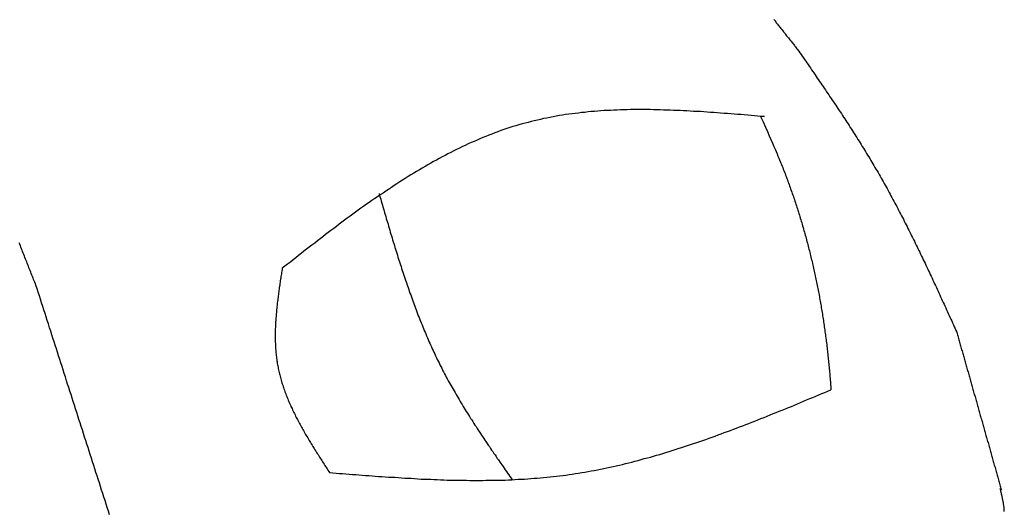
# Model space of a CAD drawing. Extents: x 1073 to 6773, y 6241 to 11416.
# Tile 58 of 60: x 5092 to 5486, y 10579 to 10775. Entities that reach past the tile are written whole.
import ezdxf

# ---------------------------------------------------------------- set-up
doc = ezdxf.new("R2010")
doc.units = 0
doc.layers.add('CAR', color=10, linetype='CONTINUOUS')

msp = doc.modelspace()

# ---------------------------------------------------------------- linework, layer by layer
at = {"layer": 'CAR'}
for points in [[(5394.11, 10775.5, 0), (5394.37, 10775.2, 0), (5394.63, 10774.9, 0), (5394.89, 10774.5, 0), (5395.14, 10774.2, 0), (5395.4, 10773.9, 0), (5395.66, 10773.6, 0), (5395.92, 10773.2, 0), (5396.18, 10772.9, 0), (5396.43, 10772.6, 0), (5396.69, 10772.3, 0), (5396.95, 10771.9, 0), (5397.21, 10771.6, 0), (5397.46, 10771.3, 0), (5397.72, 10771, 0), (5397.98, 10770.6, 0), (5398.24, 10770.3, 0), (5398.49, 10770, 0), (5398.75, 10769.7, 0), (5399.01, 10769.4, 0), (5399.27, 10769, 0), (5399.52, 10768.7, 0), (5399.78, 10768.4, 0), (5400.04, 10768.1, 0), (5400.3, 10767.7, 0), (5400.55, 10767.4, 0), (5400.81, 10767.1, 0), (5401.07, 10766.8, 0), (5401.33, 10766.4, 0), (5401.58, 10766.1, 0), (5401.84, 10765.8, 0), (5402.1, 10765.5, 0), (5402.36, 10765.1, 0), (5402.61, 10764.8, 0), (5402.87, 10764.5, 0), (5403.13, 10764.2, 0), (5403.39, 10763.8, 0), (5403.64, 10763.5, 0)], [(5403.64, 10763.5, 0), (5404.11, 10762.8, 0), (5404.58, 10762.2, 0), (5405.05, 10761.5, 0), (5405.51, 10760.8, 0), (5405.98, 10760.1, 0), (5406.45, 10759.5, 0), (5406.91, 10758.8, 0), (5407.38, 10758.1, 0), (5407.85, 10757.5, 0), (5408.31, 10756.8, 0), (5408.78, 10756.1, 0), (5409.24, 10755.4, 0), (5409.71, 10754.7, 0), (5410.17, 10754.1, 0), (5410.64, 10753.4, 0), (5411.1, 10752.7, 0), (5411.57, 10752, 0), (5412.03, 10751.4, 0), (5412.49, 10750.7, 0), (5412.96, 10750, 0), (5413.42, 10749.3, 0), (5413.88, 10748.7, 0), (5414.34, 10748, 0), (5414.8, 10747.3, 0), (5415.26, 10746.6, 0), (5415.72, 10745.9, 0), (5416.18, 10745.3, 0), (5416.64, 10744.6, 0), (5417.1, 10743.9, 0), (5417.56, 10743.2, 0), (5418.01, 10742.6, 0), (5418.47, 10741.9, 0), (5418.92, 10741.2, 0), (5419.38, 10740.5, 0), (5419.83, 10739.8, 0), (5420.29, 10739.1, 0), (5420.74, 10738.5, 0), (5421.19, 10737.8, 0), (5421.64, 10737.1, 0), (5422.09, 10736.4, 0), (5422.54, 10735.7, 0), (5422.99, 10735, 0), (5423.43, 10734.4, 0), (5423.88, 10733.7, 0), (5424.32, 10733, 0), (5424.77, 10732.3, 0), (5425.21, 10731.6, 0), (5425.65, 10730.9, 0), (5426.09, 10730.2, 0), (5426.53, 10729.5, 0), (5426.97, 10728.8, 0), (5427.41, 10728.2, 0), (5427.84, 10727.5, 0), (5428.28, 10726.8, 0), (5428.71, 10726.1, 0), (5429.15, 10725.4, 0), (5429.58, 10724.7, 0), (5430.01, 10724, 0), (5430.44, 10723.3, 0), (5430.86, 10722.6, 0), (5431.29, 10721.9, 0), (5431.71, 10721.2, 0), (5432.14, 10720.5, 0), (5432.56, 10719.8, 0), (5432.98, 10719.1, 0), (5433.4, 10718.4, 0), (5433.82, 10717.7, 0), (5434.23, 10717, 0), (5434.65, 10716.3, 0), (5435.06, 10715.6, 0), (5435.47, 10714.9, 0), (5435.88, 10714.2, 0), (5436.29, 10713.5, 0), (5436.69, 10712.8, 0), (5437.1, 10712, 0), (5437.5, 10711.3, 0), (5437.9, 10710.6, 0), (5438.31, 10709.9, 0), (5438.7, 10709.2, 0), (5439.1, 10708.5, 0), (5439.5, 10707.8, 0), (5439.89, 10707, 0), (5440.29, 10706.3, 0), (5440.68, 10705.6, 0), (5441.07, 10704.9, 0), (5441.46, 10704.2, 0), (5441.84, 10703.5, 0), (5442.23, 10702.7, 0), (5442.62, 10702, 0), (5443, 10701.3, 0), (5443.38, 10700.6, 0), (5443.76, 10699.8, 0), (5444.14, 10699.1, 0), (5444.52, 10698.4, 0), (5444.9, 10697.7, 0), (5445.27, 10696.9, 0), (5445.65, 10696.2, 0), (5446.02, 10695.5, 0), (5446.4, 10694.8, 0), (5446.77, 10694, 0), (5447.14, 10693.3, 0), (5447.51, 10692.6, 0), (5447.88, 10691.8, 0), (5448.24, 10691.1, 0), (5448.61, 10690.4, 0), (5448.98, 10689.6, 0), (5449.34, 10688.9, 0), (5449.7, 10688.2, 0), (5450.07, 10687.4, 0), (5450.43, 10686.7, 0), (5450.79, 10686, 0), (5451.15, 10685.2, 0), (5451.51, 10684.5, 0), (5451.87, 10683.8, 0), (5452.22, 10683, 0), (5452.58, 10682.3, 0), (5452.94, 10681.6, 0), (5453.29, 10680.8, 0), (5453.65, 10680.1, 0), (5454, 10679.3, 0), (5454.35, 10678.6, 0), (5454.7, 10677.9, 0), (5455.06, 10677.1, 0), (5455.41, 10676.4, 0), (5455.76, 10675.6, 0), (5456.11, 10674.9, 0), (5456.45, 10674.2, 0), (5456.8, 10673.4, 0), (5457.15, 10672.7, 0), (5457.5, 10671.9, 0), (5457.84, 10671.2, 0), (5458.19, 10670.4, 0), (5458.54, 10669.7, 0), (5458.88, 10669, 0), (5459.23, 10668.2, 0), (5459.57, 10667.5, 0), (5459.91, 10666.7, 0), (5460.26, 10666, 0), (5460.6, 10665.2, 0), (5460.94, 10664.5, 0), (5461.28, 10663.7, 0), (5461.63, 10663, 0), (5461.97, 10662.2, 0), (5462.31, 10661.5, 0), (5462.65, 10660.8, 0), (5462.99, 10660, 0), (5463.33, 10659.3, 0), (5463.67, 10658.5, 0), (5464.01, 10657.8, 0), (5464.35, 10657, 0), (5464.69, 10656.3, 0), (5465.03, 10655.5, 0), (5465.37, 10654.8, 0), (5465.71, 10654, 0), (5466.05, 10653.3, 0), (5466.39, 10652.5, 0), (5466.73, 10651.8, 0), (5467.07, 10651, 0), (5467.41, 10650.3, 0)], [(5390.47, 10736.6, 0), (5389.11, 10736.7, 0), (5387.75, 10736.8, 0), (5386.4, 10736.9, 0), (5385.04, 10737, 0), (5383.68, 10737.2, 0), (5382.33, 10737.3, 0), (5380.97, 10737.4, 0), (5379.62, 10737.5, 0), (5378.26, 10737.6, 0), (5376.9, 10737.7, 0), (5375.55, 10737.8, 0), (5374.2, 10737.9, 0), (5372.84, 10738, 0), (5371.49, 10738.1, 0), (5370.14, 10738.2, 0), (5368.79, 10738.3, 0), (5367.44, 10738.4, 0), (5366.09, 10738.5, 0), (5364.74, 10738.6, 0), (5363.39, 10738.6, 0), (5362.04, 10738.7, 0), (5360.7, 10738.8, 0), (5359.35, 10738.9, 0), (5358.01, 10738.9, 0), (5356.67, 10739, 0), (5355.33, 10739.1, 0), (5353.99, 10739.1, 0), (5352.65, 10739.2, 0), (5351.31, 10739.2, 0), (5349.97, 10739.2, 0), (5348.64, 10739.3, 0), (5347.31, 10739.3, 0), (5345.97, 10739.3, 0), (5344.64, 10739.4, 0), (5343.32, 10739.4, 0), (5341.99, 10739.4, 0), (5340.66, 10739.4, 0), (5339.34, 10739.4, 0), (5338.02, 10739.4, 0), (5336.7, 10739.4, 0), (5335.38, 10739.3, 0), (5334.07, 10739.3, 0), (5332.75, 10739.3, 0), (5331.44, 10739.2, 0), (5330.13, 10739.2, 0), (5328.83, 10739.1, 0), (5327.52, 10739, 0), (5326.22, 10739, 0), (5324.92, 10738.9, 0), (5323.62, 10738.8, 0), (5322.32, 10738.7, 0), (5321.03, 10738.6, 0), (5319.74, 10738.5, 0), (5318.45, 10738.3, 0), (5317.17, 10738.2, 0), (5315.89, 10738, 0), (5314.6, 10737.9, 0), (5313.33, 10737.7, 0), (5312.05, 10737.6, 0), (5310.78, 10737.4, 0), (5309.51, 10737.2, 0), (5308.25, 10737, 0), (5306.98, 10736.8, 0), (5305.72, 10736.5, 0), (5304.47, 10736.3, 0), (5303.21, 10736, 0), (5301.96, 10735.8, 0), (5300.72, 10735.5, 0), (5299.47, 10735.2, 0), (5298.23, 10734.9, 0), (5296.99, 10734.6, 0), (5295.76, 10734.3, 0), (5294.53, 10734, 0), (5293.3, 10733.7, 0), (5292.08, 10733.3, 0), (5290.86, 10732.9, 0), (5289.64, 10732.6, 0), (5288.43, 10732.2, 0), (5287.22, 10731.8, 0), (5286.01, 10731.4, 0), (5284.81, 10731, 0), (5283.61, 10730.5, 0), (5282.41, 10730.1, 0), (5281.21, 10729.6, 0), (5280.02, 10729.2, 0), (5278.83, 10728.7, 0), (5277.64, 10728.2, 0), (5276.46, 10727.7, 0), (5275.28, 10727.2, 0), (5274.1, 10726.7, 0), (5272.93, 10726.2, 0), (5271.76, 10725.7, 0), (5270.59, 10725.1, 0), (5269.42, 10724.6, 0), (5268.25, 10724, 0), (5267.09, 10723.4, 0), (5265.93, 10722.9, 0), (5264.78, 10722.3, 0), (5263.62, 10721.7, 0), (5262.47, 10721.1, 0), (5261.32, 10720.5, 0), (5260.17, 10719.9, 0), (5259.03, 10719.2, 0), (5257.88, 10718.6, 0), (5256.74, 10718, 0), (5255.6, 10717.3, 0), (5254.47, 10716.7, 0), (5253.33, 10716, 0), (5252.2, 10715.3, 0), (5251.07, 10714.7, 0), (5249.94, 10714, 0), (5248.81, 10713.3, 0), (5247.69, 10712.6, 0), (5246.57, 10711.9, 0), (5245.45, 10711.2, 0), (5244.33, 10710.5, 0), (5243.21, 10709.7, 0), (5242.09, 10709, 0), (5240.98, 10708.3, 0), (5239.86, 10707.5, 0), (5238.75, 10706.8, 0), (5237.64, 10706, 0), (5236.54, 10705.3, 0), (5235.43, 10704.5, 0), (5234.32, 10703.8, 0), (5233.22, 10703, 0), (5232.12, 10702.2, 0), (5231.01, 10701.5, 0), (5229.91, 10700.7, 0), (5228.81, 10699.9, 0), (5227.72, 10699.1, 0), (5226.62, 10698.3, 0), (5225.52, 10697.5, 0), (5224.43, 10696.7, 0), (5223.34, 10695.9, 0), (5222.24, 10695.1, 0), (5221.15, 10694.3, 0), (5220.06, 10693.5, 0), (5218.97, 10692.6, 0), (5217.88, 10691.8, 0), (5216.79, 10691, 0), (5215.7, 10690.2, 0), (5214.62, 10689.4, 0), (5213.53, 10688.5, 0), (5212.44, 10687.7, 0), (5211.36, 10686.9, 0), (5210.27, 10686, 0), (5209.19, 10685.2, 0), (5208.1, 10684.3, 0), (5207.02, 10683.5, 0), (5205.94, 10682.7, 0), (5204.85, 10681.8, 0), (5203.77, 10681, 0), (5202.69, 10680.1, 0), (5201.61, 10679.3, 0), (5200.52, 10678.4, 0), (5199.44, 10677.6, 0), (5198.36, 10676.8, 0), (5197.28, 10675.9, 0)], [(5388.85, 10736.7, 0), (5389.85, 10734.5, 0), (5390.75, 10732.4, 0), (5391.57, 10730.6, 0), (5392.31, 10728.9, 0), (5392.98, 10727.4, 0), (5393.59, 10726, 0), (5394.13, 10724.7, 0), (5394.62, 10723.6, 0), (5395.06, 10722.6, 0), (5395.45, 10721.7, 0), (5395.81, 10720.8, 0), (5396.13, 10720, 0), (5396.43, 10719.3, 0), (5396.7, 10718.7, 0), (5396.96, 10718, 0), (5397.21, 10717.4, 0), (5397.45, 10716.8, 0), (5397.69, 10716.2, 0), (5397.93, 10715.6, 0), (5398.17, 10715, 0), (5398.4, 10714.4, 0), (5398.64, 10713.8, 0), (5398.87, 10713.2, 0), (5399.1, 10712.6, 0), (5399.33, 10711.9, 0), (5399.56, 10711.3, 0), (5399.79, 10710.7, 0), (5400.01, 10710.1, 0), (5400.23, 10709.5, 0), (5400.46, 10708.9, 0), (5400.68, 10708.3, 0), (5400.89, 10707.7, 0), (5401.11, 10707.1, 0), (5401.33, 10706.4, 0), (5401.54, 10705.8, 0), (5401.75, 10705.2, 0), (5401.96, 10704.6, 0), (5402.17, 10704, 0), (5402.38, 10703.4, 0), (5402.59, 10702.8, 0), (5402.79, 10702.1, 0), (5402.99, 10701.5, 0), (5403.2, 10700.9, 0), (5403.4, 10700.3, 0), (5403.59, 10699.7, 0), (5403.79, 10699.1, 0), (5403.99, 10698.4, 0), (5404.18, 10697.8, 0), (5404.37, 10697.2, 0), (5404.56, 10696.6, 0), (5404.75, 10696, 0), (5404.94, 10695.3, 0), (5405.13, 10694.7, 0), (5405.31, 10694.1, 0), (5405.5, 10693.5, 0), (5405.68, 10692.9, 0), (5405.86, 10692.2, 0), (5406.04, 10691.6, 0), (5406.22, 10691, 0), (5406.39, 10690.4, 0), (5406.57, 10689.8, 0), (5406.74, 10689.1, 0), (5406.91, 10688.5, 0), (5407.08, 10687.9, 0), (5407.25, 10687.3, 0), (5407.42, 10686.6, 0), (5407.58, 10686, 0), (5407.75, 10685.4, 0), (5407.91, 10684.8, 0), (5408.07, 10684.1, 0), (5408.23, 10683.5, 0), (5408.39, 10682.9, 0), (5408.55, 10682.3, 0), (5408.7, 10681.6, 0), (5408.86, 10681, 0), (5409.01, 10680.4, 0), (5409.16, 10679.7, 0), (5409.31, 10679.1, 0), (5409.46, 10678.5, 0), (5409.61, 10677.9, 0), (5409.75, 10677.2, 0), (5409.9, 10676.6, 0), (5410.04, 10676, 0), (5410.18, 10675.3, 0), (5410.32, 10674.7, 0), (5410.46, 10674.1, 0), (5410.6, 10673.5, 0), (5410.74, 10672.8, 0), (5410.87, 10672.2, 0), (5411, 10671.6, 0), (5411.14, 10670.9, 0), (5411.27, 10670.3, 0), (5411.4, 10669.7, 0), (5411.52, 10669, 0), (5411.65, 10668.4, 0), (5411.78, 10667.8, 0), (5411.9, 10667.1, 0), (5412.02, 10666.5, 0), (5412.14, 10665.9, 0), (5412.26, 10665.2, 0), (5412.38, 10664.6, 0), (5412.5, 10664, 0), (5412.61, 10663.3, 0), (5412.73, 10662.7, 0), (5412.84, 10662, 0), (5412.95, 10661.4, 0), (5413.06, 10660.8, 0), (5413.17, 10660.1, 0), (5413.28, 10659.5, 0), (5413.38, 10658.9, 0), (5413.49, 10658.2, 0), (5413.59, 10657.6, 0), (5413.69, 10656.9, 0), (5413.79, 10656.3, 0), (5413.89, 10655.7, 0), (5413.99, 10655, 0), (5414.09, 10654.4, 0), (5414.19, 10653.7, 0), (5414.28, 10653.1, 0), (5414.37, 10652.5, 0), (5414.46, 10651.8, 0), (5414.56, 10651.2, 0), (5414.64, 10650.5, 0), (5414.73, 10649.9, 0), (5414.82, 10649.2, 0), (5414.9, 10648.6, 0), (5414.99, 10648, 0), (5415.07, 10647.3, 0), (5415.15, 10646.7, 0), (5415.23, 10646, 0), (5415.31, 10645.4, 0), (5415.39, 10644.7, 0), (5415.47, 10644.1, 0), (5415.54, 10643.4, 0), (5415.62, 10642.8, 0), (5415.69, 10642.2, 0), (5415.76, 10641.5, 0), (5415.83, 10640.9, 0), (5415.9, 10640.2, 0), (5415.97, 10639.6, 0), (5416.03, 10638.9, 0), (5416.1, 10638.3, 0), (5416.16, 10637.6, 0), (5416.23, 10637, 0), (5416.29, 10636.3, 0), (5416.35, 10635.7, 0), (5416.41, 10635, 0), (5416.46, 10634.4, 0), (5416.52, 10633.7, 0), (5416.58, 10633.1, 0), (5416.63, 10632.4, 0), (5416.68, 10631.8, 0), (5416.74, 10631.1, 0), (5416.79, 10630.5, 0), (5416.84, 10629.8, 0), (5416.88, 10629.2, 0), (5416.93, 10628.5, 0), (5416.98, 10627.9, 0), (5417.02, 10627.2, 0)], [(5236.03, 10705.9, 0), (5236.26, 10705.1, 0), (5236.48, 10704.3, 0), (5236.71, 10703.6, 0), (5236.93, 10702.8, 0), (5237.16, 10702, 0), (5237.38, 10701.2, 0), (5237.61, 10700.5, 0), (5237.83, 10699.7, 0), (5238.06, 10698.9, 0), (5238.28, 10698.1, 0), (5238.51, 10697.4, 0), (5238.73, 10696.6, 0), (5238.96, 10695.8, 0), (5239.19, 10695, 0), (5239.42, 10694.3, 0), (5239.64, 10693.5, 0), (5239.87, 10692.7, 0), (5240.1, 10691.9, 0), (5240.33, 10691.2, 0), (5240.56, 10690.4, 0), (5240.79, 10689.6, 0), (5241.02, 10688.9, 0), (5241.26, 10688.1, 0), (5241.49, 10687.3, 0), (5241.72, 10686.5, 0), (5241.96, 10685.8, 0), (5242.19, 10685, 0), (5242.43, 10684.2, 0), (5242.67, 10683.5, 0), (5242.9, 10682.7, 0), (5243.14, 10681.9, 0), (5243.38, 10681.2, 0), (5243.62, 10680.4, 0), (5243.87, 10679.6, 0), (5244.11, 10678.9, 0), (5244.35, 10678.1, 0), (5244.6, 10677.3, 0), (5244.85, 10676.6, 0), (5245.09, 10675.8, 0), (5245.34, 10675, 0), (5245.59, 10674.3, 0), (5245.85, 10673.5, 0), (5246.1, 10672.7, 0), (5246.35, 10672, 0), (5246.61, 10671.2, 0), (5246.87, 10670.5, 0), (5247.12, 10669.7, 0), (5247.38, 10668.9, 0), (5247.65, 10668.2, 0), (5247.91, 10667.4, 0), (5248.17, 10666.7, 0), (5248.44, 10665.9, 0), (5248.71, 10665.2, 0), (5248.98, 10664.4, 0), (5249.25, 10663.7, 0), (5249.52, 10662.9, 0), (5249.8, 10662.2, 0), (5250.07, 10661.4, 0), (5250.35, 10660.7, 0), (5250.63, 10659.9, 0), (5250.92, 10659.2, 0), (5251.2, 10658.4, 0), (5251.49, 10657.7, 0), (5251.77, 10656.9, 0), (5252.06, 10656.2, 0), (5252.36, 10655.4, 0), (5252.65, 10654.7, 0), (5252.95, 10654, 0), (5253.25, 10653.2, 0), (5253.55, 10652.5, 0), (5253.85, 10651.8, 0), (5254.16, 10651, 0), (5254.46, 10650.3, 0), (5254.77, 10649.6, 0), (5255.09, 10648.8, 0), (5255.4, 10648.1, 0), (5255.72, 10647.4, 0), (5256.04, 10646.6, 0), (5256.36, 10645.9, 0), (5256.68, 10645.2, 0), (5257.01, 10644.4, 0), (5257.34, 10643.7, 0), (5257.67, 10643, 0), (5258.01, 10642.3, 0), (5258.35, 10641.6, 0), (5258.69, 10640.8, 0), (5259.03, 10640.1, 0), (5259.37, 10639.4, 0), (5259.72, 10638.7, 0), (5260.07, 10638, 0), (5260.43, 10637.3, 0), (5260.79, 10636.6, 0), (5261.15, 10635.9, 0), (5261.51, 10635.1, 0), (5261.87, 10634.4, 0), (5262.24, 10633.7, 0), (5262.61, 10633, 0), (5262.99, 10632.3, 0), (5263.37, 10631.6, 0), (5263.75, 10630.9, 0), (5264.13, 10630.2, 0), (5264.51, 10629.5, 0), (5264.9, 10628.8, 0), (5265.29, 10628.1, 0), (5265.69, 10627.5, 0), (5266.08, 10626.8, 0), (5266.48, 10626.1, 0), (5266.88, 10625.4, 0), (5267.28, 10624.7, 0), (5267.69, 10624, 0), (5268.09, 10623.3, 0), (5268.5, 10622.6, 0), (5268.92, 10621.9, 0), (5269.33, 10621.3, 0), (5269.74, 10620.6, 0), (5270.16, 10619.9, 0), (5270.58, 10619.2, 0), (5271, 10618.5, 0), (5271.43, 10617.9, 0), (5271.85, 10617.2, 0), (5272.28, 10616.5, 0), (5272.71, 10615.8, 0), (5273.14, 10615.2, 0), (5273.57, 10614.5, 0), (5274, 10613.8, 0), (5274.44, 10613.1, 0), (5274.88, 10612.5, 0), (5275.31, 10611.8, 0), (5275.75, 10611.1, 0), (5276.19, 10610.5, 0), (5276.64, 10609.8, 0), (5277.08, 10609.1, 0), (5277.52, 10608.5, 0), (5277.97, 10607.8, 0), (5278.42, 10607.1, 0), (5278.87, 10606.5, 0), (5279.32, 10605.8, 0), (5279.77, 10605.1, 0), (5280.22, 10604.5, 0), (5280.67, 10603.8, 0), (5281.12, 10603.1, 0), (5281.58, 10602.5, 0), (5282.03, 10601.8, 0), (5282.49, 10601.2, 0), (5282.94, 10600.5, 0), (5283.4, 10599.8, 0), (5283.86, 10599.2, 0), (5284.31, 10598.5, 0), (5284.77, 10597.8, 0), (5285.23, 10597.2, 0), (5285.69, 10596.5, 0), (5286.15, 10595.9, 0), (5286.61, 10595.2, 0), (5287.07, 10594.5, 0), (5287.53, 10593.9, 0), (5287.99, 10593.2, 0), (5288.45, 10592.6, 0), (5288.91, 10591.9, 0), (5289.37, 10591.2, 0)], [(5098.66, 10669.1, 0), (5098.42, 10669.7, 0), (5098.19, 10670.3, 0), (5097.95, 10670.9, 0), (5097.72, 10671.4, 0), (5097.49, 10672, 0), (5097.25, 10672.6, 0), (5097.02, 10673.2, 0), (5096.78, 10673.8, 0), (5096.55, 10674.4, 0), (5096.32, 10675, 0), (5096.09, 10675.5, 0), (5095.85, 10676.1, 0), (5095.62, 10676.7, 0), (5095.39, 10677.3, 0), (5095.16, 10677.9, 0), (5094.93, 10678.5, 0), (5094.69, 10679, 0), (5094.46, 10679.6, 0), (5094.23, 10680.2, 0), (5094, 10680.8, 0), (5093.78, 10681.4, 0), (5093.55, 10682, 0), (5093.32, 10682.6, 0), (5093.09, 10683.2, 0), (5092.87, 10683.7, 0), (5092.64, 10684.3, 0), (5092.41, 10684.9, 0), (5092.19, 10685.5, 0), (5091.96, 10686.1, 0)], [(5197.28, 10675.9, 0), (5197.19, 10675.4, 0), (5197.11, 10674.8, 0), (5197.02, 10674.2, 0), (5196.93, 10673.7, 0), (5196.85, 10673.1, 0), (5196.76, 10672.6, 0), (5196.68, 10672, 0), (5196.6, 10671.5, 0), (5196.51, 10670.9, 0), (5196.43, 10670.4, 0), (5196.35, 10669.8, 0), (5196.27, 10669.2, 0), (5196.19, 10668.7, 0), (5196.11, 10668.1, 0), (5196.03, 10667.6, 0), (5195.95, 10667, 0), (5195.88, 10666.5, 0), (5195.8, 10665.9, 0), (5195.73, 10665.4, 0), (5195.65, 10664.8, 0), (5195.58, 10664.3, 0), (5195.51, 10663.7, 0), (5195.45, 10663.2, 0), (5195.38, 10662.6, 0), (5195.31, 10662.1, 0), (5195.25, 10661.5, 0), (5195.19, 10661, 0), (5195.13, 10660.4, 0), (5195.07, 10659.9, 0), (5195.02, 10659.3, 0), (5194.97, 10658.8, 0), (5194.91, 10658.2, 0), (5194.87, 10657.7, 0), (5194.82, 10657.1, 0), (5194.78, 10656.6, 0), (5194.73, 10656, 0), (5194.7, 10655.5, 0), (5194.66, 10654.9, 0), (5194.63, 10654.4, 0), (5194.59, 10653.8, 0), (5194.57, 10653.3, 0), (5194.54, 10652.8, 0), (5194.52, 10652.2, 0), (5194.5, 10651.7, 0), (5194.48, 10651.1, 0), (5194.47, 10650.6, 0), (5194.46, 10650, 0), (5194.45, 10649.5, 0), (5194.45, 10649, 0), (5194.45, 10648.4, 0), (5194.46, 10647.9, 0), (5194.46, 10647.4, 0), (5194.48, 10646.8, 0), (5194.49, 10646.3, 0), (5194.51, 10645.8, 0), (5194.53, 10645.2, 0), (5194.56, 10644.7, 0), (5194.59, 10644.2, 0), (5194.62, 10643.6, 0), (5194.66, 10643.1, 0), (5194.71, 10642.6, 0), (5194.75, 10642, 0), (5194.81, 10641.5, 0), (5194.86, 10641, 0), (5194.92, 10640.5, 0), (5194.99, 10639.9, 0), (5195.06, 10639.4, 0), (5195.13, 10638.9, 0), (5195.21, 10638.4, 0), (5195.3, 10637.8, 0), (5195.39, 10637.3, 0), (5195.48, 10636.8, 0), (5195.58, 10636.3, 0), (5195.68, 10635.8, 0), (5195.79, 10635.2, 0), (5195.9, 10634.7, 0), (5196.02, 10634.2, 0), (5196.15, 10633.7, 0), (5196.27, 10633.2, 0), (5196.4, 10632.7, 0), (5196.54, 10632.2, 0), (5196.68, 10631.7, 0), (5196.83, 10631.1, 0), (5196.98, 10630.6, 0), (5197.13, 10630.1, 0), (5197.29, 10629.6, 0), (5197.45, 10629.1, 0), (5197.61, 10628.6, 0), (5197.78, 10628.1, 0), (5197.96, 10627.6, 0), (5198.13, 10627.1, 0), (5198.31, 10626.6, 0), (5198.5, 10626.1, 0), (5198.69, 10625.6, 0), (5198.88, 10625.1, 0), (5199.08, 10624.6, 0), (5199.28, 10624.1, 0), (5199.48, 10623.6, 0), (5199.68, 10623.1, 0), (5199.89, 10622.6, 0), (5200.11, 10622.1, 0), (5200.32, 10621.6, 0), (5200.54, 10621.1, 0), (5200.77, 10620.6, 0), (5200.99, 10620.1, 0), (5201.22, 10619.7, 0), (5201.45, 10619.2, 0), (5201.69, 10618.7, 0), (5201.92, 10618.2, 0), (5202.16, 10617.7, 0), (5202.41, 10617.2, 0), (5202.65, 10616.7, 0), (5202.9, 10616.2, 0), (5203.15, 10615.7, 0), (5203.4, 10615.3, 0), (5203.66, 10614.8, 0), (5203.92, 10614.3, 0), (5204.18, 10613.8, 0), (5204.44, 10613.3, 0), (5204.71, 10612.8, 0), (5204.97, 10612.3, 0), (5205.24, 10611.9, 0), (5205.52, 10611.4, 0), (5205.79, 10610.9, 0), (5206.06, 10610.4, 0), (5206.34, 10609.9, 0), (5206.62, 10609.4, 0), (5206.9, 10609, 0), (5207.19, 10608.5, 0), (5207.47, 10608, 0), (5207.76, 10607.5, 0), (5208.04, 10607, 0), (5208.33, 10606.6, 0), (5208.62, 10606.1, 0), (5208.92, 10605.6, 0), (5209.21, 10605.1, 0), (5209.5, 10604.6, 0), (5209.8, 10604.2, 0), (5210.1, 10603.7, 0), (5210.39, 10603.2, 0), (5210.69, 10602.7, 0), (5210.99, 10602.2, 0), (5211.3, 10601.8, 0), (5211.6, 10601.3, 0), (5211.9, 10600.8, 0), (5212.2, 10600.3, 0), (5212.51, 10599.9, 0), (5212.81, 10599.4, 0), (5213.12, 10598.9, 0), (5213.43, 10598.4, 0), (5213.73, 10598, 0), (5214.04, 10597.5, 0), (5214.35, 10597, 0), (5214.66, 10596.5, 0), (5214.96, 10596, 0), (5215.27, 10595.6, 0), (5215.58, 10595.1, 0), (5215.89, 10594.6, 0), (5216.2, 10594.1, 0)], [(5128.11, 10577.2, 0), (5127.66, 10578.7, 0), (5127.2, 10580.1, 0), (5126.75, 10581.5, 0), (5126.3, 10582.9, 0), (5125.84, 10584.3, 0), (5125.39, 10585.7, 0), (5124.94, 10587.1, 0), (5124.48, 10588.5, 0), (5124.03, 10590, 0), (5123.58, 10591.4, 0), (5123.12, 10592.8, 0), (5122.67, 10594.2, 0), (5122.22, 10595.6, 0), (5121.76, 10597, 0), (5121.31, 10598.4, 0), (5120.86, 10599.9, 0), (5120.41, 10601.3, 0), (5119.95, 10602.7, 0), (5119.5, 10604.1, 0), (5119.05, 10605.5, 0), (5118.59, 10606.9, 0), (5118.14, 10608.3, 0), (5117.69, 10609.7, 0), (5117.23, 10611.2, 0), (5116.78, 10612.6, 0), (5116.33, 10614, 0), (5115.87, 10615.4, 0), (5115.42, 10616.8, 0), (5114.97, 10618.2, 0), (5114.51, 10619.6, 0), (5114.06, 10621.1, 0), (5113.61, 10622.5, 0), (5113.16, 10623.9, 0), (5112.7, 10625.3, 0), (5112.25, 10626.7, 0), (5111.8, 10628.1, 0), (5111.34, 10629.5, 0), (5110.89, 10630.9, 0), (5110.44, 10632.4, 0), (5109.98, 10633.8, 0), (5109.53, 10635.2, 0), (5109.08, 10636.6, 0), (5108.62, 10638, 0), (5108.17, 10639.4, 0), (5107.72, 10640.8, 0), (5107.26, 10642.3, 0), (5106.81, 10643.7, 0), (5106.36, 10645.1, 0), (5105.91, 10646.5, 0), (5105.45, 10647.9, 0), (5105, 10649.3, 0), (5104.55, 10650.7, 0), (5104.09, 10652.1, 0), (5103.64, 10653.6, 0), (5103.19, 10655, 0), (5102.73, 10656.4, 0), (5102.28, 10657.8, 0), (5101.83, 10659.2, 0), (5101.37, 10660.6, 0), (5100.92, 10662, 0), (5100.47, 10663.5, 0), (5100.02, 10664.9, 0), (5099.56, 10666.3, 0), (5099.11, 10667.7, 0), (5098.66, 10669.1, 0)], [(5467.41, 10650.3, 0), (5467.55, 10649.8, 0), (5467.69, 10649.3, 0), (5467.83, 10648.8, 0), (5467.97, 10648.3, 0), (5468.11, 10647.8, 0), (5468.25, 10647.3, 0), (5468.39, 10646.8, 0), (5468.53, 10646.3, 0), (5468.67, 10645.8, 0), (5468.81, 10645.3, 0), (5468.95, 10644.8, 0), (5469.09, 10644.3, 0), (5469.23, 10643.8, 0), (5469.37, 10643.3, 0), (5469.52, 10642.8, 0), (5469.66, 10642.3, 0), (5469.8, 10641.8, 0), (5469.94, 10641.4, 0), (5470.08, 10640.9, 0), (5470.22, 10640.4, 0), (5470.36, 10639.9, 0), (5470.5, 10639.4, 0), (5470.64, 10638.9, 0), (5470.78, 10638.4, 0), (5470.92, 10637.9, 0), (5471.06, 10637.4, 0), (5471.2, 10636.9, 0), (5471.34, 10636.4, 0), (5471.48, 10635.9, 0), (5471.62, 10635.4, 0), (5471.77, 10634.9, 0), (5471.91, 10634.4, 0), (5472.05, 10633.9, 0), (5472.19, 10633.4, 0), (5472.33, 10632.9, 0), (5472.47, 10632.4, 0), (5472.61, 10631.9, 0), (5472.75, 10631.4, 0), (5472.89, 10630.9, 0), (5473.03, 10630.4, 0), (5473.17, 10629.9, 0), (5473.31, 10629.4, 0), (5473.45, 10628.9, 0), (5473.59, 10628.4, 0), (5473.73, 10627.9, 0), (5473.87, 10627.4, 0), (5474.02, 10626.9, 0), (5474.16, 10626.4, 0), (5474.3, 10625.9, 0), (5474.44, 10625.4, 0), (5474.58, 10625, 0), (5474.72, 10624.5, 0), (5474.86, 10624, 0), (5475, 10623.5, 0), (5475.14, 10623, 0), (5475.28, 10622.5, 0), (5475.42, 10622, 0), (5475.56, 10621.5, 0), (5475.7, 10621, 0), (5475.84, 10620.5, 0), (5475.98, 10620, 0), (5476.12, 10619.5, 0), (5476.26, 10619, 0), (5476.41, 10618.5, 0), (5476.55, 10618, 0), (5476.69, 10617.5, 0), (5476.83, 10617, 0), (5476.97, 10616.5, 0), (5477.11, 10616, 0), (5477.25, 10615.5, 0), (5477.39, 10615, 0), (5477.53, 10614.5, 0), (5477.67, 10614, 0), (5477.81, 10613.5, 0), (5477.95, 10613, 0), (5478.09, 10612.5, 0), (5478.23, 10612, 0), (5478.37, 10611.5, 0), (5478.51, 10611, 0), (5478.66, 10610.5, 0), (5478.8, 10610, 0), (5478.94, 10609.5, 0), (5479.08, 10609, 0), (5479.22, 10608.6, 0), (5479.36, 10608.1, 0), (5479.5, 10607.6, 0), (5479.64, 10607.1, 0), (5479.78, 10606.6, 0), (5479.92, 10606.1, 0), (5480.06, 10605.6, 0), (5480.2, 10605.1, 0), (5480.34, 10604.6, 0), (5480.48, 10604.1, 0), (5480.62, 10603.6, 0), (5480.76, 10603.1, 0), (5480.91, 10602.6, 0), (5481.05, 10602.1, 0), (5481.19, 10601.6, 0), (5481.33, 10601.1, 0), (5481.47, 10600.6, 0), (5481.61, 10600.1, 0), (5481.75, 10599.6, 0), (5481.89, 10599.1, 0), (5482.03, 10598.6, 0), (5482.17, 10598.1, 0), (5482.31, 10597.6, 0), (5482.45, 10597.1, 0), (5482.59, 10596.6, 0), (5482.73, 10596.1, 0), (5482.87, 10595.6, 0), (5483.01, 10595.1, 0), (5483.16, 10594.6, 0), (5483.3, 10594.1, 0), (5483.44, 10593.6, 0), (5483.58, 10593.1, 0), (5483.72, 10592.7, 0), (5483.86, 10592.2, 0), (5484, 10591.7, 0), (5484.14, 10591.2, 0), (5484.28, 10590.7, 0), (5484.42, 10590.2, 0), (5484.56, 10589.7, 0), (5484.7, 10589.2, 0), (5484.84, 10588.7, 0), (5484.98, 10588.2, 0), (5485.12, 10587.7, 0), (5485.26, 10587.2, 0)], [(5216.2, 10594.1, 0), (5217.51, 10594, 0), (5218.82, 10593.9, 0), (5220.13, 10593.8, 0), (5221.44, 10593.7, 0), (5222.76, 10593.6, 0), (5224.07, 10593.5, 0), (5225.38, 10593.4, 0), (5226.69, 10593.3, 0), (5228, 10593.2, 0), (5229.31, 10593.1, 0), (5230.62, 10593, 0), (5231.93, 10592.9, 0), (5233.24, 10592.8, 0), (5234.55, 10592.7, 0), (5235.86, 10592.6, 0), (5237.17, 10592.5, 0), (5238.48, 10592.4, 0), (5239.79, 10592.3, 0), (5241.09, 10592.2, 0), (5242.4, 10592.2, 0), (5243.71, 10592.1, 0), (5245.02, 10592, 0), (5246.32, 10591.9, 0), (5247.63, 10591.8, 0), (5248.94, 10591.8, 0), (5250.24, 10591.7, 0), (5251.55, 10591.6, 0), (5252.85, 10591.5, 0), (5254.16, 10591.5, 0), (5255.46, 10591.4, 0), (5256.77, 10591.4, 0), (5258.07, 10591.3, 0), (5259.37, 10591.3, 0), (5260.67, 10591.2, 0), (5261.98, 10591.2, 0), (5263.28, 10591.1, 0), (5264.58, 10591.1, 0), (5265.88, 10591, 0), (5267.18, 10591, 0), (5268.48, 10591, 0), (5269.77, 10591, 0), (5271.07, 10591, 0), (5272.37, 10590.9, 0), (5273.66, 10590.9, 0), (5274.96, 10590.9, 0), (5276.25, 10590.9, 0), (5277.55, 10590.9, 0), (5278.84, 10591, 0), (5280.13, 10591, 0), (5281.42, 10591, 0), (5282.72, 10591, 0), (5284.01, 10591.1, 0), (5285.29, 10591.1, 0), (5286.58, 10591.1, 0), (5287.87, 10591.2, 0), (5289.16, 10591.2, 0), (5290.44, 10591.3, 0), (5291.73, 10591.4, 0), (5293.01, 10591.4, 0), (5294.29, 10591.5, 0), (5295.58, 10591.6, 0), (5296.86, 10591.7, 0), (5298.14, 10591.8, 0), (5299.42, 10591.9, 0), (5300.69, 10592, 0), (5301.97, 10592.1, 0), (5303.25, 10592.2, 0), (5304.52, 10592.4, 0), (5305.79, 10592.5, 0), (5307.07, 10592.7, 0), (5308.34, 10592.8, 0), (5309.61, 10593, 0), (5310.88, 10593.1, 0), (5312.15, 10593.3, 0), (5313.41, 10593.5, 0), (5314.68, 10593.7, 0), (5315.94, 10593.9, 0), (5317.21, 10594.1, 0), (5318.47, 10594.3, 0), (5319.73, 10594.5, 0), (5320.99, 10594.8, 0), (5322.25, 10595, 0), (5323.5, 10595.2, 0), (5324.76, 10595.5, 0), (5326.02, 10595.7, 0), (5327.27, 10596, 0), (5328.53, 10596.3, 0), (5329.78, 10596.6, 0), (5331.03, 10596.8, 0), (5332.28, 10597.1, 0), (5333.53, 10597.4, 0), (5334.78, 10597.7, 0), (5336.03, 10598, 0), (5337.27, 10598.3, 0), (5338.52, 10598.7, 0), (5339.77, 10599, 0), (5341.01, 10599.3, 0), (5342.25, 10599.7, 0), (5343.5, 10600, 0), (5344.74, 10600.3, 0), (5345.98, 10600.7, 0), (5347.22, 10601.1, 0), (5348.46, 10601.4, 0), (5349.7, 10601.8, 0), (5350.93, 10602.2, 0), (5352.17, 10602.5, 0), (5353.41, 10602.9, 0), (5354.64, 10603.3, 0), (5355.88, 10603.7, 0), (5357.11, 10604.1, 0), (5358.34, 10604.5, 0), (5359.58, 10604.9, 0), (5360.81, 10605.3, 0), (5362.04, 10605.7, 0), (5363.27, 10606.1, 0), (5364.5, 10606.6, 0), (5365.73, 10607, 0), (5366.96, 10607.4, 0), (5368.19, 10607.9, 0), (5369.42, 10608.3, 0), (5370.65, 10608.7, 0), (5371.87, 10609.2, 0), (5373.1, 10609.6, 0), (5374.32, 10610.1, 0), (5375.55, 10610.5, 0), (5376.77, 10611, 0), (5378, 10611.5, 0), (5379.22, 10611.9, 0), (5380.45, 10612.4, 0), (5381.67, 10612.8, 0), (5382.89, 10613.3, 0), (5384.11, 10613.8, 0), (5385.34, 10614.3, 0), (5386.56, 10614.7, 0), (5387.78, 10615.2, 0), (5389, 10615.7, 0), (5390.22, 10616.2, 0), (5391.44, 10616.7, 0), (5392.66, 10617.2, 0), (5393.88, 10617.7, 0), (5395.1, 10618.2, 0), (5396.32, 10618.7, 0), (5397.54, 10619.1, 0), (5398.76, 10619.6, 0), (5399.98, 10620.1, 0), (5401.19, 10620.6, 0), (5402.41, 10621.1, 0), (5403.63, 10621.6, 0), (5404.85, 10622.2, 0), (5406.07, 10622.7, 0), (5407.28, 10623.2, 0), (5408.5, 10623.7, 0), (5409.72, 10624.2, 0), (5410.94, 10624.7, 0), (5412.15, 10625.2, 0), (5413.37, 10625.7, 0), (5414.59, 10626.2, 0), (5415.81, 10626.7, 0), (5417.02, 10627.2, 0)], [(5486.45, 10578.5, 0), (5486.44, 10578.7, 0), (5486.43, 10578.9, 0), (5486.42, 10579.2, 0), (5486.4, 10579.4, 0), (5486.38, 10579.7, 0), (5486.36, 10579.9, 0), (5486.33, 10580.2, 0), (5486.3, 10580.5, 0), (5486.27, 10580.7, 0), (5486.23, 10581, 0), (5486.19, 10581.3, 0), (5486.15, 10581.5, 0), (5486.11, 10581.8, 0), (5486.06, 10582.1, 0), (5486.01, 10582.3, 0), (5485.96, 10582.6, 0), (5485.91, 10582.9, 0), (5485.85, 10583.2, 0), (5485.79, 10583.4, 0), (5485.73, 10583.7, 0), (5485.67, 10584, 0), (5485.61, 10584.3, 0), (5485.55, 10584.6, 0), (5485.48, 10584.9, 0), (5485.42, 10585.1, 0), (5485.35, 10585.4, 0), (5485.28, 10585.7, 0), (5485.21, 10586, 0), (5485.14, 10586.3, 0), (5485.07, 10586.6, 0), (5485, 10586.9, 0), (5484.93, 10587.2, 0), (5484.86, 10587.5, 0), (5484.79, 10587.7, 0)]]:
    msp.add_polyline3d(points, dxfattribs=at)

doc.saveas('drawing.dxf')
